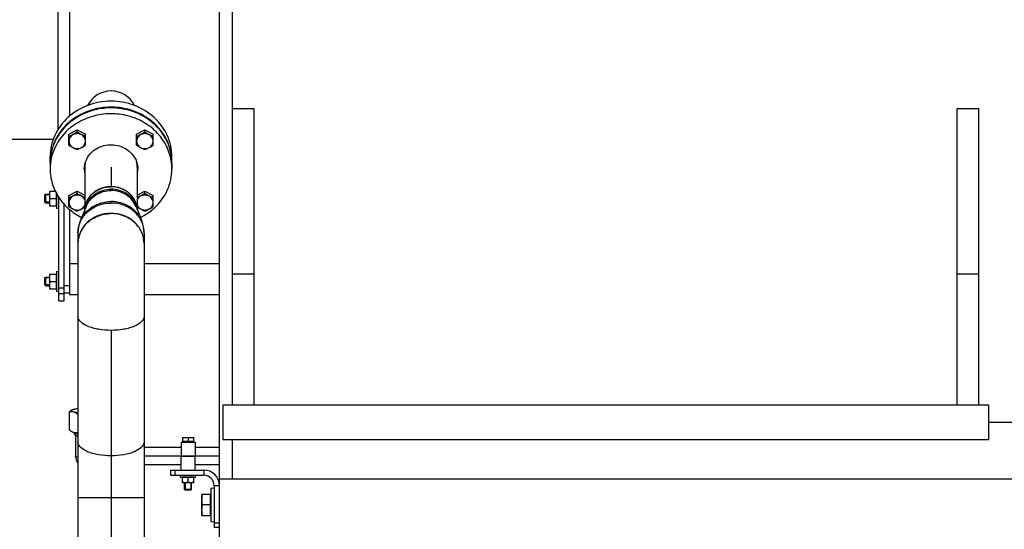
# Model space of a CAD drawing. Header units: millimetres. Extents: x 0 to 1189, y 0 to 841.
# Tile 5 of 193: x 126 to 171, y 220 to 243. Entities that reach past the tile are written whole.
import ezdxf

# ---------------------------------------------------------------- set-up
doc = ezdxf.new("R2010")
doc.units = ezdxf.units.MM
doc.header["$LTSCALE"] = 65.395
doc.linetypes.add('CENTER', pattern=[0.6, 0.375, -0.075, 0.075, -0.075])
for name, color, linetype in [('1907_153701_06_AC_PBL1320', 7, 'CONTINUOUS'), ('32007_153200_13_ABL1099', 7, 'CONTINUOUS'), ('32007_153200_13_T1_PBL1121', 7, 'CONTINUOUS'), ('32007_153200_13_T2_PBL1119', 7, 'CONTINUOUS'), ('32007_153200_15_ABL1115', 7, 'CONTINUOUS'), ('32007_153200_15_T1_PBL1302', 7, 'CONTINUOUS'), ('32007_153200_17_ABL1113', 7, 'CONTINUOUS'), ('32007_153701_06_PBL1128', 7, 'CONTINUOUS'), ('32007_153701_07_PBL1110', 7, 'CONTINUOUS'), ('6M32E_GENSET_GENERATOR_ABL1093', 7, 'CONTINUOUS'), ('6M32E_GENSET_VERROHRUNG_ABL1095', 7, 'CONTINUOUS'), ('BOGEN-S-2D-90-76_1X2_9_PBL1118', 7, 'CONTINUOUS'), ('D3870-A2-S-20_PBL1114', 7, 'CONTINUOUS'), ('D6796-10_PBL1108', 7, 'CONTINUOUS'), ('D6796-10_PBL1109', 7, 'CONTINUOUS'), ('D6796-16_PBL1134', 7, 'CONTINUOUS'), ('D6796-8_PBL1135', 7, 'CONTINUOUS'), ('D931_1-M10X130_PBL1101', 7, 'CONTINUOUS'), ('D931_1-M10X130_PBL1102', 7, 'CONTINUOUS'), ('D931_1-M12X50_PBL1111', 7, 'CONTINUOUS'), ('D931_1-M12X50_PBL1112', 7, 'CONTINUOUS'), ('D931_1-M12X50_PBL1122', 7, 'CONTINUOUS'), ('D931_1-M12X50_PBL1123', 7, 'CONTINUOUS'), ('D931_1-M8X55_PBL1131', 7, 'CONTINUOUS'), ('D933-M16X30_PBL1133', 7, 'CONTINUOUS'), ('D934-M10_PBL1103', 7, 'CONTINUOUS'), ('D934-M10_PBL1104', 7, 'CONTINUOUS'), ('D934-M8_PBL1132', 7, 'CONTINUOUS'), ('E1514-FF-DN50-PN6X2_PBL1975', 7, 'CONTINUOUS'), ('EN1092-1-01A-DN50-PN6_PBL1105', 7, 'CONTINUOUS'), ('ISO8434-1-E-S20_PBL1116', 7, 'CONTINUOUS'), ('links_14_VBL1092', 7, 'CONTINUOUS'), ('RKD1000-20_PBL1129', 7, 'CONTINUOUS'), ('RKD1000-20_PBL1130', 7, 'CONTINUOUS')]:
    doc.layers.add(name, color=color, linetype=linetype)

# ---------------------------------------------------------------- blocks, each defined once
blk = doc.blocks.new('6M32E_GENSET_GENERATOR_T1_PBL1094', base_point=(293.698, 266.655))
at = {"layer": '6M32E_GENSET_GENERATOR_T1_PBL1094', "color": 7, "linetype": 'CONTINUOUS'}
for p, q in [((135.007, 222.355), (135.007, 270.755)), ((135.607, 225.755), (135.607, 261.401)), ((127.6, 238.416), (127.6, 251.255)), ((128.127, 239.012), (128.127, 245.945)), ((135.607, 239.355), (136.607, 239.355)), ((136.607, 225.755), (136.607, 239.355)), ((168.927, 225.755), (168.927, 239.355)), ((168.927, 239.355), (169.927, 239.355)), ((169.927, 225.755), (169.927, 239.355)), ((125.327, 237.955), (127.374, 237.955)), ((127.227, 236.881), (127.227, 237.151)), ((132.827, 236.881), (132.827, 237.151)), ((128.127, 230.799), (128.127, 234.723)), ((128.505, 232.217), (128.127, 232.217)), ((135.007, 232.217), (131.549, 232.217)), ((136.607, 231.755), (135.607, 231.755)), ((169.927, 231.755), (168.927, 231.755)), ((128.505, 230.799), (128.127, 230.799)), ((135.007, 230.799), (131.549, 230.799)), ((135.167, 225.755), (135.167, 224.155)), ((135.167, 225.755), (170.367, 225.755)), ((170.367, 225.755), (170.367, 224.155)), ((170.367, 224.955), (207.567, 224.955)), ((135.167, 224.155), (170.367, 224.155)), ((135.607, 222.355), (135.607, 224.155))]:
    blk.add_line(p, q, dxfattribs=at)
for centre, radius, start, end in [((129.804, 236.735), 2.617, 132.1476, 143.1894), ((129.902, 236.624), 2.765, 121.4825, 132.1268), ((129.69, 236.821), 2.475, 144.118, 154.798), ((129.739, 236.787), 2.534, 143.2535, 144.1468), ((129.596, 236.866), 2.37, 156.012, 166.9993), ((129.633, 236.85), 2.411, 154.85, 156.0277), ((129.543, 236.88), 2.315, 167.9975, 179.9719), ((129.556, 236.877), 2.329, 167.0408, 167.9926), ((130.512, 236.88), 2.315, 0.0281, 12.0025)]:
    blk.add_arc(centre, radius, start, end, dxfattribs=at)
blk.add_ellipse((130.027, 238.955), major_axis=(1.206, 0), ratio=1, start_param=0.460012, end_param=2.681581, dxfattribs=at)
for points, knots in [([(132.827, 237.151), (132.827, 237.483), (132.676, 238.163), (132.043, 239.006), (131.113, 239.561), (130.027, 239.754), (128.942, 239.561), (128.012, 239.006), (127.379, 238.163), (127.227, 237.483), (127.227, 237.151)], [0, 0, 0, 0, 0.119275, 0.241981, 0.369382, 0.5, 0.630618, 0.758019, 0.880725, 1, 1, 1, 1]), ([(132.777, 237.361), (132.733, 237.567), (132.587, 237.973), (132.214, 238.507), (131.709, 238.942), (130.902, 239.355), (129.741, 239.51), (128.843, 239.219), (128.458, 238.983)], [0, 0, 0, 0, 0.118471, 0.239286, 0.363028, 0.489566, 0.745881, 1, 1, 1, 1])]:
    blk.add_open_spline(points, degree=3, knots=knots, dxfattribs=at)
blk = doc.blocks.new('6M32E_GENSET_GENERATOR_ABL1093', base_point=(293.698, 266.655))
at = {"layer": '6M32E_GENSET_GENERATOR_T1_PBL1094'}
blk.add_blockref('6M32E_GENSET_GENERATOR_T1_PBL1094', (293.698, 266.655), dxfattribs=at)
blk = doc.blocks.new('EN1092-1-01A-DN65_PN16-77_5_PBL1100', base_point=(130.027, 213.675))
at = {"layer": 'EN1092-1-01A-DN65_PN16-77_5_PBL1100', "color": 7, "linetype": 'CONTINUOUS'}
for p, q in [((126.327, 213.275), (126.327, 214.075)), ((126.327, 214.075), (133.727, 214.075)), ((133.727, 213.275), (133.727, 214.075)), ((126.327, 213.275), (133.727, 213.275))]:
    blk.add_line(p, q, dxfattribs=at)
blk = doc.blocks.new('EN1092-1-01A-DN50-PN6_PBL1105', base_point=(130.027, 236.869))
at = {"layer": 'EN1092-1-01A-DN50-PN6_PBL1105', "color": 7, "linetype": 'CONTINUOUS'}
for p, q in [((127.227, 236.847), (127.227, 236.577)), ((132.827, 236.847), (132.827, 236.577))]:
    blk.add_line(p, q, dxfattribs=at)
for centre, radius, start, end in [((129.526, 236.847), 2.299, 179.1661, 180), ((130.529, 236.847), 2.299, 0, 0.8339), ((129.815, 236.577), 1.017, 180.0282, 192.0831), ((129.815, 236.848), 1.018, 188.1635, 190.6154), ((129.817, 236.848), 1.02, 190.6154, 192.0887), ((130.239, 236.848), 1.019, 349.3748, 349.7073), ((130.24, 236.848), 1.017, 349.7067, 352.7365), ((130.242, 236.577), 1.015, 349.9903, 359.9834)]:
    blk.add_arc(centre, radius, start, end, dxfattribs=at)
for points, knots in [([(132.827, 236.881), (132.824, 237.128), (132.734, 237.63), (132.367, 238.307), (131.802, 238.857), (131.09, 239.234), (130.29, 239.41), (129.468, 239.37), (128.693, 239.119), (128.243, 238.818), (128.048, 238.641)], [0, 0, 0, 0, 0.117825, 0.237744, 0.360983, 0.487613, 0.616609, 0.746225, 0.874536, 1, 1, 1, 1]), ([(132.827, 236.577), (132.827, 236.825), (132.744, 237.331), (132.383, 238.016), (131.821, 238.573), (131.107, 238.958), (130.304, 239.139), (129.477, 239.102), (128.697, 238.851), (128.244, 238.549), (128.048, 238.371)], [0, 0, 0, 0, 0.117817, 0.237672, 0.360843, 0.487438, 0.616446, 0.746112, 0.874484, 1, 1, 1, 1]), ([(128.048, 238.641), (127.799, 238.416), (127.388, 237.873), (127.232, 237.207), (127.228, 236.881)], [0, 0, 0, 0, 0.507062, 1, 1, 1, 1]), ([(128.048, 238.371), (127.795, 238.142), (127.378, 237.588), (127.227, 236.908), (127.227, 236.577)], [0, 0, 0, 0, 0.507089, 1, 1, 1, 1]), ([(129.158, 237.365), (129.331, 237.522), (129.783, 237.735), (130.511, 237.672), (131.009, 237.312), (131.221, 236.908), (131.257, 236.686), (131.257, 236.577)], [0, 0, 0, 0, 0.253297, 0.511553, 0.760569, 0.881311, 1, 1, 1, 1]), ([(128.797, 236.577), (128.797, 236.722), (128.864, 237.021), (129.047, 237.264), (129.158, 237.365)], [0, 0, 0, 0, 0.492911, 1, 1, 1, 1]), ([(127.227, 236.577), (127.227, 236.351), (127.295, 235.894), (127.593, 235.263), (128.061, 234.728), (128.461, 234.461), (128.676, 234.354)], [0, 0, 0, 0, 0.24277, 0.489042, 0.741229, 1, 1, 1, 1]), ([(132.007, 234.782), (132.26, 235.011), (132.677, 235.565), (132.827, 236.245), (132.827, 236.577)], [0, 0, 0, 0, 0.507089, 1, 1, 1, 1]), ([(131.378, 234.354), (131.436, 234.383), (131.659, 234.504), (131.867, 234.655), (132.007, 234.782)], [0, 0, 0, 0, 0.252667, 1, 1, 1, 1])]:
    blk.add_open_spline(points, degree=3, knots=knots, dxfattribs=at)
blk = doc.blocks.new('D2616-2-K-76_1-2_9-60_3-2_9_PBL1117', base_point=(130.027, 234.458))
at = {"layer": 'D2616-2-K-76_1-2_9-60_3-2_9_PBL1117', "color": 7, "linetype": 'CONTINUOUS'}
for p, q in [((128.879, 234.857), (128.61, 234.181)), ((131.176, 234.857), (131.445, 234.181)), ((128.505, 233.638), (128.505, 233.162)), ((131.549, 233.638), (131.549, 233.162))]:
    blk.add_line(p, q, dxfattribs=at)
for centre, radius, start, end in [((130.027, 232.853), 1.677, 88.1275, 91.8725), ((129.783, 233.146), 1.278, 159.4612, 169.2445), ((129.807, 233.137), 1.303, 154.6339, 159.4641), ((129.851, 233.114), 1.353, 142.0968, 154.5653), ((129.878, 233.094), 1.387, 141.7844, 142.1349), ((130.177, 233.094), 1.387, 37.8651, 38.2156), ((130.204, 233.114), 1.353, 25.4347, 37.9032), ((130.248, 233.137), 1.303, 20.5359, 25.3661), ((130.272, 233.146), 1.278, 10.7555, 20.5388), ((129.762, 233.151), 1.257, 169.2753, 179.3378), ((130.293, 233.151), 1.257, 0.6622, 10.7247)]:
    blk.add_arc(centre, radius, start, end, dxfattribs=at)
for points, knots in [([(128.823, 234.722), (128.83, 234.861), (128.905, 235.143), (129.18, 235.488), (129.573, 235.714), (129.876, 235.766), (130.027, 235.766)], [0, 0, 0, 0, 0.238616, 0.484318, 0.739109, 1, 1, 1, 1]), ([(131.232, 234.722), (131.225, 234.861), (131.15, 235.143), (130.875, 235.488), (130.482, 235.714), (130.179, 235.766), (130.027, 235.766)], [0, 0, 0, 0, 0.238616, 0.484318, 0.739109, 1, 1, 1, 1]), ([(128.789, 233.952), (128.925, 234.126), (129.292, 234.415), (129.744, 234.522), (129.973, 234.53)], [0, 0, 0, 0, 0.491371, 1, 1, 1, 1]), ([(131.266, 233.952), (131.13, 234.126), (130.763, 234.415), (130.311, 234.522), (130.082, 234.53)], [0, 0, 0, 0, 0.491371, 1, 1, 1, 1])]:
    blk.add_open_spline(points, degree=3, knots=knots, dxfattribs=at)
at = {"layer": 'D2616-2-K-76_1-2_9-60_3-2_9_PBL1117', "color": 9, "linetype": 'CONTINUOUS'}
for points, knots in [([(128.868, 234.86), (128.903, 234.974), (129.019, 235.195), (129.385, 235.539), (129.774, 235.654), (130.027, 235.654)], [0, 0, 0, 0, 0.241105, 0.48957, 1, 1, 1, 1]), ([(128.879, 234.857), (128.965, 235.072), (129.299, 235.458), (129.784, 235.588), (130.027, 235.588)], [0, 0, 0, 0, 0.487094, 1, 1, 1, 1]), ([(131.187, 234.86), (131.151, 234.974), (131.036, 235.195), (130.67, 235.539), (130.281, 235.654), (130.027, 235.654)], [0, 0, 0, 0, 0.241105, 0.48957, 1, 1, 1, 1]), ([(131.176, 234.857), (131.09, 235.072), (130.756, 235.458), (130.271, 235.588), (130.027, 235.588)], [0, 0, 0, 0, 0.487094, 1, 1, 1, 1]), ([(128.505, 233.638), (128.505, 233.818), (128.588, 234.188), (128.932, 234.646), (129.437, 234.948), (129.83, 235.017), (130.027, 235.017)], [0, 0, 0, 0, 0.23855, 0.483962, 0.738764, 1, 1, 1, 1]), ([(128.61, 234.181), (128.662, 234.313), (128.816, 234.565), (129.266, 234.955), (129.727, 235.083), (130.027, 235.083)], [0, 0, 0, 0, 0.241497, 0.490158, 1, 1, 1, 1]), ([(131.445, 234.181), (131.392, 234.313), (131.239, 234.565), (130.789, 234.955), (130.328, 235.083), (130.027, 235.083)], [0, 0, 0, 0, 0.241497, 0.490158, 1, 1, 1, 1]), ([(131.549, 233.638), (131.549, 233.818), (131.467, 234.188), (131.123, 234.646), (130.618, 234.948), (130.225, 235.017), (130.027, 235.017)], [0, 0, 0, 0, 0.23855, 0.483962, 0.738764, 1, 1, 1, 1])]:
    blk.add_open_spline(points, degree=3, knots=knots, dxfattribs=at)
at = {"layer": 'D2616-2-K-76_1-2_9-60_3-2_9_PBL1117', "color": 7, "linetype": 'CONTINUOUS'}
for points in [[(128.61, 234.181), (128.542, 234.01), (128.505, 233.822), (128.505, 233.638)], [(131.549, 233.638), (131.549, 233.822), (131.513, 234.01), (131.445, 234.181)]]:
    blk.add_open_spline(points, degree=3, dxfattribs=at)
blk = doc.blocks.new('BOGEN-S-2D-90-76_1X2_9_PBL1118', base_point=(130.027, 231.856))
at = {"layer": 'BOGEN-S-2D-90-76_1X2_9_PBL1118', "color": 7, "linetype": 'CONTINUOUS'}
for p, q in [((128.505, 233.151), (128.505, 229.813)), ((131.549, 233.151), (131.549, 229.813))]:
    blk.add_line(p, q, dxfattribs=at)
for points, knots in [([(131.549, 233.162), (131.549, 233.342), (131.467, 233.712), (131.123, 234.17), (130.618, 234.472), (130.027, 234.576), (129.437, 234.472), (128.932, 234.17), (128.588, 233.712), (128.505, 233.342), (128.505, 233.162)], [0, 0, 0, 0, 0.119275, 0.241981, 0.369382, 0.5, 0.630618, 0.758019, 0.880725, 1, 1, 1, 1]), ([(131.549, 229.813), (131.549, 229.601), (131.218, 229.388), (130.868, 229.273), (130.507, 229.191), (130.027, 229.155), (129.548, 229.191), (129.187, 229.273), (128.836, 229.388), (128.505, 229.601), (128.505, 229.813)], [0, 0, 0, 0, 0.183508, 0.253849, 0.33158, 0.5, 0.66842, 0.746151, 0.816492, 1, 1, 1, 1])]:
    blk.add_open_spline(points, degree=3, knots=knots, dxfattribs=at)
blk = doc.blocks.new('32007_153200_13_T2_PBL1119', base_point=(130.027, 221.944))
at = {"layer": '32007_153200_13_T2_PBL1119', "color": 7, "linetype": 'CONTINUOUS'}
for p, q in [((128.505, 229.813), (128.505, 214.075)), ((131.549, 229.813), (131.549, 214.075))]:
    blk.add_line(p, q, dxfattribs=at)
at = {"layer": '32007_153200_13_T2_PBL1119', "color": 2, "linetype": 'CENTER'}
blk.add_line((130.027, 229.176), (130.027, 214.075), dxfattribs=at)
at = {"layer": '32007_153200_13_T2_PBL1119', "color": 9, "linetype": 'CONTINUOUS'}
blk.add_line((131.549, 221.483), (128.505, 221.483), dxfattribs=at)
at = {"layer": '32007_153200_13_T2_PBL1119', "color": 7, "linetype": 'CONTINUOUS'}
blk.add_open_spline([(131.549, 229.813), (131.549, 229.601), (131.218, 229.388), (130.868, 229.273), (130.507, 229.191), (130.027, 229.155), (129.548, 229.191), (129.187, 229.273), (128.836, 229.388), (128.505, 229.601), (128.505, 229.813)], degree=3, knots=[0, 0, 0, 0, 0.183508, 0.253849, 0.33158, 0.5, 0.66842, 0.746151, 0.816492, 1, 1, 1, 1], dxfattribs=at)
at = {"layer": '32007_153200_13_T2_PBL1119', "color": 9, "linetype": 'CONTINUOUS'}
blk.add_open_spline([(131.549, 224.052), (131.549, 223.84), (131.218, 223.627), (130.868, 223.512), (130.507, 223.431), (130.027, 223.394), (129.548, 223.431), (129.187, 223.512), (128.836, 223.627), (128.505, 223.84), (128.505, 224.052)], degree=3, knots=[0, 0, 0, 0, 0.183508, 0.253849, 0.33158, 0.5, 0.66842, 0.746151, 0.816492, 1, 1, 1, 1], dxfattribs=at)
blk = doc.blocks.new('32007_153200_13_T1_PBL1121', base_point=(130.027, 235.802))
at = {"layer": '32007_153200_13_T1_PBL1121', "color": 7, "linetype": 'CONTINUOUS'}
for p, q in [((128.821, 236.661), (128.821, 234.712)), ((131.233, 236.661), (131.233, 234.712))]:
    blk.add_line(p, q, dxfattribs=at)
at = {"layer": '32007_153200_13_T1_PBL1121', "color": 2, "linetype": 'CENTER'}
blk.add_line((130.027, 236.661), (130.027, 235.766), dxfattribs=at)
at = {"layer": '32007_153200_13_T1_PBL1121', "color": 7, "linetype": 'CONTINUOUS'}
for centre, radius, start, end in [((129.823, 236.66), 1.002, 164.2685, 179.9367), ((130.234, 236.66), 0.999, 0.0432, 13.8614), ((129.936, 234.605), 1.134, 132.1627, 140.4098), ((129.968, 234.569), 1.182, 124.1326, 132.1539), ((129.994, 234.53), 1.229, 116.3106, 124.1266), ((130.013, 234.493), 1.271, 108.6623, 116.3067), ((130.023, 234.462), 1.303, 101.144, 108.6599), ((130.027, 234.441), 1.324, 93.706, 101.1425), ((130.027, 234.434), 1.331, 86.2951, 93.7049), ((130.028, 234.441), 1.324, 78.8575, 86.294), ((130.032, 234.462), 1.303, 71.3401, 78.856), ((130.042, 234.493), 1.271, 63.6933, 71.3377), ((130.061, 234.53), 1.229, 55.8734, 63.6894), ((130.087, 234.569), 1.182, 47.8461, 55.8674), ((130.119, 234.605), 1.134, 39.5902, 47.8373), ((129.839, 234.667), 1.018, 157.6188, 166.4771), ((129.867, 234.655), 1.049, 148.9133, 157.6005), ((129.901, 234.634), 1.088, 140.4217, 148.8974), ((130.154, 234.634), 1.088, 31.1026, 39.5783), ((130.188, 234.655), 1.049, 22.3995, 31.0867), ((130.216, 234.667), 1.018, 13.5229, 22.3812), ((129.821, 234.672), 0.999, 166.5022, 176.1453), ((130.234, 234.672), 0.999, 3.8547, 13.4978)]:
    blk.add_arc(centre, radius, start, end, dxfattribs=at)
blk = doc.blocks.new('32007_153200_13_ABL1099', base_point=(130.027, 226.33))
at = {"layer": '32007_153200_13_T1_PBL1121'}
blk.add_blockref('32007_153200_13_T1_PBL1121', (130.027, 235.802), dxfattribs=at)
at = {"layer": '32007_153200_13_T2_PBL1119'}
blk.add_blockref('32007_153200_13_T2_PBL1119', (130.027, 221.944), dxfattribs=at)
at = {"layer": 'BOGEN-S-2D-90-76_1X2_9_PBL1118'}
blk.add_blockref('BOGEN-S-2D-90-76_1X2_9_PBL1118', (130.027, 231.856), dxfattribs=at)
at = {"layer": 'D2616-2-K-76_1-2_9-60_3-2_9_PBL1117'}
blk.add_blockref('D2616-2-K-76_1-2_9-60_3-2_9_PBL1117', (130.027, 234.458), dxfattribs=at)
at = {"layer": 'EN1092-1-01A-DN50-PN6_PBL1105'}
blk.add_blockref('EN1092-1-01A-DN50-PN6_PBL1105', (130.027, 236.869), dxfattribs=at)
at = {"layer": 'EN1092-1-01A-DN65_PN16-77_5_PBL1100'}
blk.add_blockref('EN1092-1-01A-DN65_PN16-77_5_PBL1100', (130.027, 213.675), dxfattribs=at)
blk = doc.blocks.new('D931_1-M10X130_PBL1101', base_point=(127.097, 231.417))
at = {"layer": 'D931_1-M10X130_PBL1101', "color": 7, "linetype": 'CONTINUOUS'}
for p, q in [((126.987, 231.58), (127.024, 231.617)), ((126.987, 231.254), (126.987, 231.58)), ((127.024, 231.217), (127.024, 231.617)), ((127.024, 231.617), (127.207, 231.617)), ((126.987, 231.254), (127.024, 231.217)), ((127.024, 231.217), (127.207, 231.217))]:
    blk.add_line(p, q, dxfattribs=at)
at = {"layer": 'D931_1-M10X130_PBL1101', "color": 2, "linetype": 'CONTINUOUS'}
for p, q in [((127.207, 231.58), (126.987, 231.58)), ((127.207, 231.254), (126.987, 231.254))]:
    blk.add_line(p, q, dxfattribs=at)
blk = doc.blocks.new('D931_1-M10X130_PBL1102', base_point=(127.097, 235.224))
at = {"layer": 'D931_1-M10X130_PBL1102', "color": 7, "linetype": 'CONTINUOUS'}
for p, q in [((126.987, 235.387), (127.024, 235.424)), ((126.987, 235.06), (126.987, 235.387)), ((127.024, 235.024), (127.024, 235.424)), ((127.024, 235.424), (127.207, 235.424)), ((126.987, 235.06), (127.024, 235.024)), ((127.024, 235.024), (127.207, 235.024))]:
    blk.add_line(p, q, dxfattribs=at)
at = {"layer": 'D931_1-M10X130_PBL1102', "color": 2, "linetype": 'CONTINUOUS'}
for p, q in [((127.207, 235.387), (126.987, 235.387)), ((127.207, 235.06), (126.987, 235.06))]:
    blk.add_line(p, q, dxfattribs=at)
blk = doc.blocks.new('D934-M10_PBL1103', base_point=(127.367, 231.417))
at = {"layer": 'D934-M10_PBL1103', "color": 7, "linetype": 'CONTINUOUS'}
for p, q in [((127.207, 231.077), (127.207, 231.757)), ((127.208, 231.757), (127.527, 231.757)), ((127.222, 231.417), (127.513, 231.417)), ((127.208, 231.077), (127.527, 231.077))]:
    blk.add_line(p, q, dxfattribs=at)
for points in [[(127.208, 231.587), (127.208, 231.644), (127.213, 231.701), (127.222, 231.757)], [(127.527, 231.587), (127.527, 231.644), (127.522, 231.701), (127.513, 231.757)], [(127.222, 231.417), (127.213, 231.473), (127.208, 231.53), (127.208, 231.587)], [(127.208, 231.247), (127.208, 231.304), (127.213, 231.361), (127.222, 231.417)], [(127.513, 231.417), (127.522, 231.473), (127.527, 231.53), (127.527, 231.587)], [(127.527, 231.247), (127.527, 231.304), (127.522, 231.361), (127.513, 231.417)], [(127.222, 231.077), (127.213, 231.133), (127.208, 231.19), (127.208, 231.247)], [(127.513, 231.077), (127.522, 231.133), (127.527, 231.19), (127.527, 231.247)]]:
    blk.add_open_spline(points, degree=3, dxfattribs=at)
blk = doc.blocks.new('D934-M10_PBL1104', base_point=(127.367, 235.224))
at = {"layer": 'D934-M10_PBL1104', "color": 7, "linetype": 'CONTINUOUS'}
for p, q in [((127.207, 234.884), (127.207, 235.563)), ((127.208, 235.564), (127.465, 235.564)), ((127.222, 235.224), (127.513, 235.224)), ((127.208, 234.884), (127.527, 234.884))]:
    blk.add_line(p, q, dxfattribs=at)
blk.add_arc((126.542, 235.392), 0.985, 0.0759, 4.1011, dxfattribs=at)
for points in [[(127.208, 235.394), (127.208, 235.45), (127.213, 235.507), (127.222, 235.564)], [(127.222, 235.224), (127.213, 235.28), (127.208, 235.337), (127.208, 235.394)], [(127.513, 235.224), (127.522, 235.28), (127.527, 235.337), (127.527, 235.394)], [(127.208, 235.054), (127.208, 235.11), (127.213, 235.167), (127.222, 235.224)], [(127.222, 234.884), (127.213, 234.94), (127.208, 234.997), (127.208, 235.054)], [(127.527, 235.054), (127.527, 235.11), (127.522, 235.167), (127.513, 235.224)], [(127.513, 234.884), (127.522, 234.94), (127.527, 234.997), (127.527, 235.054)]]:
    blk.add_open_spline(points, degree=3, dxfattribs=at)
blk = doc.blocks.new('D6796-10_PBL1108', base_point=(127.577, 235.111))
at = {"layer": 'D6796-10_PBL1108', "color": 7, "linetype": 'CONTINUOUS'}
for p, q in [((127.527, 235.458), (127.527, 234.775)), ((127.527, 234.775), (127.627, 234.764))]:
    blk.add_line(p, q, dxfattribs=at)
blk = doc.blocks.new('D6796-10_PBL1109', base_point=(127.577, 231.417))
at = {"layer": 'D6796-10_PBL1109', "color": 7, "linetype": 'CONTINUOUS'}
for p, q in [((127.527, 231.866), (127.627, 231.877)), ((127.527, 231.866), (127.527, 230.968)), ((127.527, 230.968), (127.627, 230.957))]:
    blk.add_line(p, q, dxfattribs=at)
blk = doc.blocks.new('32007_153701_07_PBL1110', base_point=(127.747, 232.906))
at = {"layer": '32007_153701_07_PBL1110', "color": 7, "linetype": 'CONTINUOUS'}
for p, q in [((127.627, 230.523), (127.627, 235.289)), ((127.867, 230.523), (127.867, 234.981)), ((127.627, 231.127), (127.867, 231.127)), ((127.627, 230.861), (127.867, 230.861)), ((127.627, 230.523), (127.867, 230.523))]:
    blk.add_line(p, q, dxfattribs=at)
blk = doc.blocks.new('D931_1-M12X50_PBL1111', base_point=(128.457, 235.102))
at = {"layer": 'D931_1-M12X50_PBL1111', "color": 7, "linetype": 'CONTINUOUS'}
for p, q in [((128.092, 235.355), (128.472, 235.554)), ((128.472, 235.444), (128.472, 235.554)), ((128.472, 235.554), (128.821, 235.371)), ((128.092, 234.848), (128.092, 235.355))]:
    blk.add_line(p, q, dxfattribs=at)
for points, knots in [([(128.472, 235.444), (128.44, 235.426), (128.317, 235.354), (128.189, 235.29), (128.092, 235.245)], [0, 0, 0, 0, 0.254823, 1, 1, 1, 1]), ([(128.472, 235.384), (128.398, 235.384), (128.251, 235.346), (128.148, 235.232), (128.12, 235.168)], [0, 0, 0, 0, 0.512379, 1, 1, 1, 1]), ([(128.821, 235.259), (128.792, 235.273), (128.673, 235.33), (128.558, 235.394), (128.472, 235.444)], [0, 0, 0, 0, 0.244843, 1, 1, 1, 1]), ([(128.823, 235.171), (128.794, 235.235), (128.69, 235.346), (128.545, 235.384), (128.472, 235.384)], [0, 0, 0, 0, 0.487783, 1, 1, 1, 1]), ([(128.12, 235.168), (128.097, 235.117), (128.079, 235.001), (128.147, 234.836), (128.29, 234.722), (128.411, 234.696), (128.472, 234.696)], [0, 0, 0, 0, 0.24025, 0.483066, 0.736836, 1, 1, 1, 1]), ([(128.092, 234.848), (128.123, 234.829), (128.247, 234.758), (128.375, 234.693), (128.472, 234.649)], [0, 0, 0, 0, 0.254823, 1, 1, 1, 1]), ([(128.472, 234.696), (128.545, 234.696), (128.69, 234.734), (128.794, 234.845), (128.823, 234.908)], [0, 0, 0, 0, 0.512217, 1, 1, 1, 1]), ([(128.472, 234.649), (128.501, 234.662), (128.62, 234.718), (128.736, 234.78), (128.821, 234.83)], [0, 0, 0, 0, 0.244529, 1, 1, 1, 1])]:
    blk.add_open_spline(points, degree=3, knots=knots, dxfattribs=at)
blk = doc.blocks.new('D931_1-M12X50_PBL1112', base_point=(128.472, 237.921))
at = {"layer": 'D931_1-M12X50_PBL1112', "color": 7, "linetype": 'CONTINUOUS'}
for p, q in [((128.092, 238.175), (128.472, 238.374)), ((128.092, 237.668), (128.092, 238.175)), ((128.472, 238.264), (128.472, 238.374)), ((128.472, 238.374), (128.852, 238.175)), ((128.852, 237.668), (128.852, 238.175))]:
    blk.add_line(p, q, dxfattribs=at)
for points, knots in [([(128.472, 238.264), (128.44, 238.246), (128.317, 238.174), (128.189, 238.11), (128.092, 238.065)], [0, 0, 0, 0, 0.254823, 1, 1, 1, 1]), ([(128.472, 238.204), (128.398, 238.204), (128.251, 238.165), (128.148, 238.052), (128.12, 237.988)], [0, 0, 0, 0, 0.512379, 1, 1, 1, 1]), ([(128.852, 238.065), (128.82, 238.08), (128.691, 238.141), (128.565, 238.209), (128.472, 238.264)], [0, 0, 0, 0, 0.244256, 1, 1, 1, 1]), ([(128.824, 237.988), (128.796, 238.052), (128.692, 238.165), (128.545, 238.204), (128.472, 238.204)], [0, 0, 0, 0, 0.487621, 1, 1, 1, 1]), ([(128.12, 237.988), (128.097, 237.937), (128.079, 237.82), (128.147, 237.656), (128.29, 237.542), (128.411, 237.516), (128.472, 237.516)], [0, 0, 0, 0, 0.24025, 0.483066, 0.736836, 1, 1, 1, 1]), ([(128.092, 237.668), (128.123, 237.649), (128.247, 237.578), (128.375, 237.513), (128.472, 237.469)], [0, 0, 0, 0, 0.254823, 1, 1, 1, 1]), ([(128.472, 237.516), (128.533, 237.516), (128.654, 237.542), (128.797, 237.656), (128.865, 237.82), (128.847, 237.937), (128.824, 237.988)], [0, 0, 0, 0, 0.263164, 0.516934, 0.75975, 1, 1, 1, 1]), ([(128.472, 237.469), (128.504, 237.483), (128.633, 237.544), (128.759, 237.613), (128.852, 237.668)], [0, 0, 0, 0, 0.244256, 1, 1, 1, 1])]:
    blk.add_open_spline(points, degree=3, knots=knots, dxfattribs=at)
blk = doc.blocks.new('D3870-A2-S-20_PBL1114', base_point=(128.301, 225.011))
at = {"layer": 'D3870-A2-S-20_PBL1114', "color": 7, "linetype": 'CONTINUOUS'}
for p, q in [((128.096, 225.42), (128.096, 224.606)), ((128.242, 225.521), (128.226, 225.513)), ((128.242, 225.521), (128.304, 225.546)), ((128.304, 224.475), (128.237, 224.503))]:
    blk.add_line(p, q, dxfattribs=at)
for points, knots in [([(128.096, 225.42), (128.107, 225.429), (128.147, 225.463), (128.191, 225.494), (128.226, 225.513)], [0, 0, 0, 0, 0.261282, 1, 1, 1, 1]), ([(128.304, 225.421), (128.287, 225.426), (128.218, 225.441), (128.146, 225.433), (128.096, 225.42)], [0, 0, 0, 0, 0.257362, 1, 1, 1, 1]), ([(128.304, 225.421), (128.285, 225.426), (128.254, 225.438), (128.216, 225.457), (128.202, 225.49), (128.218, 225.505), (128.226, 225.511)], [0, 0, 0, 0, 0.391799, 0.650037, 0.810175, 1, 1, 1, 1]), ([(128.304, 225.546), (128.317, 225.55), (128.382, 225.567), (128.449, 225.577), (128.502, 225.584)], [0, 0, 0, 0, 0.208362, 1, 1, 1, 1]), ([(128.506, 225.3), (128.489, 225.314), (128.429, 225.363), (128.359, 225.404), (128.304, 225.421)], [0, 0, 0, 0, 0.269447, 1, 1, 1, 1]), ([(128.502, 225.382), (128.483, 225.385), (128.416, 225.394), (128.35, 225.407), (128.304, 225.421)], [0, 0, 0, 0, 0.289522, 1, 1, 1, 1]), ([(128.217, 224.514), (128.206, 224.52), (128.164, 224.548), (128.125, 224.58), (128.096, 224.606)], [0, 0, 0, 0, 0.238635, 1, 1, 1, 1]), ([(128.304, 224.475), (128.297, 224.478), (128.266, 224.488), (128.238, 224.502), (128.217, 224.514)], [0, 0, 0, 0, 0.241346, 1, 1, 1, 1]), ([(128.506, 224.479), (128.473, 224.47), (128.406, 224.457), (128.337, 224.465), (128.304, 224.475)], [0, 0, 0, 0, 0.495639, 1, 1, 1, 1]), ([(128.502, 224.437), (128.483, 224.439), (128.416, 224.449), (128.35, 224.462), (128.304, 224.475)], [0, 0, 0, 0, 0.289522, 1, 1, 1, 1])]:
    blk.add_open_spline(points, degree=3, knots=knots, dxfattribs=at)
blk.add_open_spline([(128.226, 225.511), (128.231, 225.515), (128.236, 225.518), (128.242, 225.521)], degree=3, dxfattribs=at)
blk = doc.blocks.new('32007_153200_17_ABL1113', base_point=(128.301, 225.011))
at = {"layer": 'D3870-A2-S-20_PBL1114'}
blk.add_blockref('D3870-A2-S-20_PBL1114', (128.301, 225.011), dxfattribs=at)
blk = doc.blocks.new('ISO8434-1-E-S20_PBL1116', base_point=(128.416, 223.767))
at = {"layer": 'ISO8434-1-E-S20_PBL1116', "color": 7, "linetype": 'CONTINUOUS'}
for p, q in [((128.327, 224.47), (128.327, 224.414)), ((128.327, 224.414), (128.356, 224.383)), ((128.413, 224.352), (128.356, 224.383)), ((128.387, 224.366), (128.387, 223.395))]:
    blk.add_line(p, q, dxfattribs=at)
at = {"layer": 'ISO8434-1-E-S20_PBL1116', "color": 2, "linetype": 'CONTINUOUS'}
blk.add_line((128.377, 224.459), (128.377, 224.386), dxfattribs=at)
at = {"layer": 'ISO8434-1-E-S20_PBL1116', "color": 7, "linetype": 'CONTINUOUS'}
blk.add_lwpolyline([(128.387, 223.395), (128.42, 223.21), (128.505, 223.065)], dxfattribs=at)
at = {"layer": 'ISO8434-1-E-S20_PBL1116', "color": 9, "linetype": 'CONTINUOUS'}
blk.add_arc((128.404, 223.395), 0.0162, 180.011, 180.9365, dxfattribs=at)
at = {"layer": 'ISO8434-1-E-S20_PBL1116', "color": 7, "linetype": 'CONTINUOUS'}
for points, knots in [([(128.356, 224.383), (128.364, 224.378), (128.412, 224.358), (128.463, 224.348), (128.505, 224.34)], [0, 0, 0, 0, 0.183621, 1, 1, 1, 1]), ([(128.413, 224.352), (128.419, 224.349), (128.447, 224.336), (128.478, 224.328), (128.502, 224.322)], [0, 0, 0, 0, 0.195095, 1, 1, 1, 1])]:
    blk.add_open_spline(points, degree=3, knots=knots, dxfattribs=at)
at = {"layer": 'ISO8434-1-E-S20_PBL1116', "color": 2, "linetype": 'CONTINUOUS'}
blk.add_open_spline([(128.505, 224.325), (128.503, 224.325), (128.497, 224.326), (128.491, 224.328), (128.485, 224.329), (128.48, 224.33), (128.474, 224.332), (128.467, 224.334), (128.46, 224.336), (128.454, 224.337), (128.45, 224.339), (128.448, 224.339), (128.446, 224.34), (128.444, 224.34), (128.442, 224.341), (128.439, 224.342), (128.435, 224.343), (128.431, 224.345), (128.427, 224.346), (128.424, 224.348), (128.42, 224.349), (128.418, 224.35), (128.416, 224.351), (128.415, 224.351), (128.412, 224.353), (128.408, 224.355), (128.405, 224.356), (128.404, 224.357)], degree=3, knots=[0, 0, 0, 0, 0.0625, 0.125, 0.15625, 0.1875, 0.25, 0.3125, 0.375, 0.4375, 0.46875, 0.484375, 0.5, 0.515625, 0.53125, 0.5625, 0.625, 0.65625, 0.6875, 0.75, 0.78125, 0.8125, 0.828125, 0.84375, 0.875, 0.9375, 1, 1, 1, 1], dxfattribs=at)
at = {"layer": 'ISO8434-1-E-S20_PBL1116', "color": 9, "linetype": 'CONTINUOUS'}
blk.add_open_spline([(128.5, 223.338), (128.472, 223.344), (128.434, 223.353), (128.388, 223.381), (128.387, 223.395)], degree=3, knots=[0, 0, 0, 0, 0.676449, 1, 1, 1, 1], dxfattribs=at)
blk = doc.blocks.new('32007_153200_15_T1_PBL1302', base_point=(183.317, 223.395))
at = {"layer": '32007_153200_15_T1_PBL1302', "color": 7, "linetype": 'CONTINUOUS'}
for p, q in [((133.247, 223.795), (131.549, 223.795)), ((135.007, 223.795), (133.887, 223.795)), ((133.247, 222.995), (131.549, 222.995)), ((135.007, 222.995), (133.887, 222.995))]:
    blk.add_line(p, q, dxfattribs=at)
at = {"layer": '32007_153200_15_T1_PBL1302', "color": 2, "linetype": 'CENTER'}
blk.add_line((135.007, 223.395), (131.549, 223.395), dxfattribs=at)
blk = doc.blocks.new('32007_153200_15_ABL1115', base_point=(183.837, 223.664))
at = {"layer": '32007_153200_15_T1_PBL1302'}
blk.add_blockref('32007_153200_15_T1_PBL1302', (183.317, 223.395), dxfattribs=at)
at = {"layer": 'ISO8434-1-E-S20_PBL1116'}
blk.add_blockref('ISO8434-1-E-S20_PBL1116', (128.416, 223.767), dxfattribs=at)
blk = doc.blocks.new('D931_1-M12X50_PBL1122', base_point=(131.583, 237.921))
at = {"layer": 'D931_1-M12X50_PBL1122', "color": 7, "linetype": 'CONTINUOUS'}
for p, q in [((131.203, 238.175), (131.583, 238.374)), ((131.203, 237.668), (131.203, 238.175)), ((131.583, 238.264), (131.583, 238.374)), ((131.583, 238.374), (131.963, 238.175)), ((131.963, 237.668), (131.963, 238.175))]:
    blk.add_line(p, q, dxfattribs=at)
for points, knots in [([(131.583, 238.264), (131.552, 238.246), (131.428, 238.174), (131.3, 238.11), (131.203, 238.065)], [0, 0, 0, 0, 0.254823, 1, 1, 1, 1]), ([(131.583, 238.204), (131.51, 238.204), (131.363, 238.165), (131.259, 238.052), (131.231, 237.988)], [0, 0, 0, 0, 0.512379, 1, 1, 1, 1]), ([(131.963, 238.065), (131.931, 238.08), (131.802, 238.141), (131.676, 238.209), (131.583, 238.264)], [0, 0, 0, 0, 0.244256, 1, 1, 1, 1]), ([(131.935, 237.988), (131.907, 238.052), (131.803, 238.165), (131.657, 238.204), (131.583, 238.204)], [0, 0, 0, 0, 0.487621, 1, 1, 1, 1]), ([(131.231, 237.988), (131.208, 237.937), (131.19, 237.82), (131.258, 237.656), (131.401, 237.542), (131.522, 237.516), (131.583, 237.516)], [0, 0, 0, 0, 0.24025, 0.483066, 0.736836, 1, 1, 1, 1]), ([(131.203, 237.668), (131.234, 237.649), (131.358, 237.578), (131.486, 237.513), (131.583, 237.469)], [0, 0, 0, 0, 0.254823, 1, 1, 1, 1]), ([(131.583, 237.516), (131.644, 237.516), (131.765, 237.542), (131.908, 237.656), (131.976, 237.82), (131.958, 237.937), (131.935, 237.988)], [0, 0, 0, 0, 0.263164, 0.516934, 0.75975, 1, 1, 1, 1]), ([(131.583, 237.469), (131.615, 237.483), (131.744, 237.544), (131.87, 237.613), (131.963, 237.668)], [0, 0, 0, 0, 0.244256, 1, 1, 1, 1])]:
    blk.add_open_spline(points, degree=3, knots=knots, dxfattribs=at)
blk = doc.blocks.new('D931_1-M12X50_PBL1123', base_point=(131.59, 235.102))
at = {"layer": 'D931_1-M12X50_PBL1123', "color": 7, "linetype": 'CONTINUOUS'}
for p, q in [((131.233, 235.371), (131.583, 235.554)), ((131.583, 235.444), (131.583, 235.554)), ((131.583, 235.554), (131.963, 235.355)), ((131.963, 234.848), (131.963, 235.355))]:
    blk.add_line(p, q, dxfattribs=at)
blk.add_arc((134, 239.598), 5.512, 239.6796, 239.8709, dxfattribs=at)
for points, knots in [([(131.583, 235.384), (131.51, 235.384), (131.365, 235.346), (131.261, 235.235), (131.232, 235.171)], [0, 0, 0, 0, 0.512217, 1, 1, 1, 1]), ([(131.583, 235.444), (131.554, 235.427), (131.44, 235.361), (131.323, 235.301), (131.233, 235.259)], [0, 0, 0, 0, 0.254248, 1, 1, 1, 1]), ([(131.963, 235.245), (131.931, 235.26), (131.802, 235.321), (131.676, 235.39), (131.583, 235.444)], [0, 0, 0, 0, 0.244256, 1, 1, 1, 1]), ([(131.935, 235.168), (131.907, 235.232), (131.803, 235.346), (131.657, 235.384), (131.583, 235.384)], [0, 0, 0, 0, 0.487621, 1, 1, 1, 1]), ([(131.583, 234.696), (131.644, 234.696), (131.765, 234.722), (131.908, 234.836), (131.976, 235.001), (131.958, 235.117), (131.935, 235.168)], [0, 0, 0, 0, 0.263164, 0.516934, 0.75975, 1, 1, 1, 1]), ([(131.232, 234.908), (131.261, 234.845), (131.365, 234.734), (131.51, 234.696), (131.583, 234.696)], [0, 0, 0, 0, 0.487783, 1, 1, 1, 1]), ([(131.233, 234.83), (131.262, 234.813), (131.376, 234.748), (131.494, 234.69), (131.583, 234.649)], [0, 0, 0, 0, 0.254784, 1, 1, 1, 1]), ([(131.583, 234.649), (131.615, 234.664), (131.744, 234.724), (131.87, 234.793), (131.963, 234.848)], [0, 0, 0, 0, 0.244256, 1, 1, 1, 1])]:
    blk.add_open_spline(points, degree=3, knots=knots, dxfattribs=at)
blk = doc.blocks.new('32007_153701_06_PBL1128', base_point=(133.887, 221.435))
at = {"layer": '32007_153701_06_PBL1128', "color": 7, "linetype": 'CONTINUOUS'}
for p, q in [((132.767, 222.755), (132.767, 222.515)), ((132.767, 222.755), (134.287, 222.755)), ((132.967, 222.755), (132.967, 222.515)), ((132.767, 222.515), (134.287, 222.515)), ((134.767, 222.035), (134.767, 220.115)), ((135.007, 220.315), (134.767, 220.315)), ((135.007, 220.115), (134.767, 220.115))]:
    blk.add_line(p, q, dxfattribs=at)
at = {"layer": '32007_153701_06_PBL1128', "color": 9, "linetype": 'CONTINUOUS'}
for p, q in [((134.287, 222.755), (134.287, 222.515)), ((135.007, 222.035), (134.767, 222.035))]:
    blk.add_line(p, q, dxfattribs=at)
at = {"layer": '32007_153701_06_PBL1128', "color": 7, "linetype": 'CONTINUOUS'}
for radius in [0.72, 0.48]:
    blk.add_arc((134.287, 222.035), radius, 0, 90, dxfattribs=at)
blk = doc.blocks.new('RKD1000-20_PBL1129', base_point=(133.567, 223.725))
at = {"layer": 'RKD1000-20_PBL1129', "color": 7, "linetype": 'CONTINUOUS'}
for p, q in [((133.247, 224.035), (133.247, 223.415)), ((133.247, 224.035), (133.887, 224.035)), ((133.887, 224.035), (133.887, 223.415)), ((133.247, 223.415), (133.887, 223.415))]:
    blk.add_line(p, q, dxfattribs=at)
blk = doc.blocks.new('RKD1000-20_PBL1130', base_point=(133.567, 223.065))
at = {"layer": 'RKD1000-20_PBL1130', "color": 7, "linetype": 'CONTINUOUS'}
for p, q in [((133.247, 222.755), (133.247, 223.375)), ((133.887, 223.375), (133.247, 223.375)), ((133.887, 222.755), (133.887, 223.375))]:
    blk.add_line(p, q, dxfattribs=at)
blk = doc.blocks.new('D931_1-M8X55_PBL1131', base_point=(133.567, 223.041))
at = {"layer": 'D931_1-M8X55_PBL1131', "color": 7, "linetype": 'CONTINUOUS'}
for p, q in [((133.307, 224.247), (133.307, 224.059)), ((133.307, 224.247), (133.308, 224.247)), ((133.827, 224.059), (133.307, 224.059)), ((133.308, 224.247), (133.827, 224.247)), ((133.335, 224.035), (133.335, 224.059)), ((133.567, 224.237), (133.567, 224.059)), ((133.799, 224.035), (133.799, 224.059)), ((133.827, 224.059), (133.827, 224.247)), ((133.827, 224.247), (133.827, 224.247)), ((133.407, 221.866), (133.407, 222.175)), ((133.438, 221.835), (133.407, 221.866)), ((133.727, 221.866), (133.407, 221.866)), ((133.697, 221.835), (133.438, 221.835)), ((133.697, 221.835), (133.727, 221.866)), ((133.727, 221.866), (133.727, 222.175))]:
    blk.add_line(p, q, dxfattribs=at)
at = {"layer": 'D931_1-M8X55_PBL1131', "color": 2, "linetype": 'CONTINUOUS'}
for p, q in [((133.438, 222.175), (133.438, 221.835)), ((133.697, 222.175), (133.697, 221.835))]:
    blk.add_line(p, q, dxfattribs=at)
at = {"layer": 'D931_1-M8X55_PBL1131', "color": 7, "linetype": 'CONTINUOUS'}
for points in [[(133.307, 224.237), (133.35, 224.243), (133.437, 224.251), (133.524, 224.243), (133.567, 224.237)], [(133.567, 224.237), (133.61, 224.243), (133.697, 224.251), (133.784, 224.243), (133.827, 224.237)]]:
    blk.add_open_spline(points, degree=3, dxfattribs=at)
blk = doc.blocks.new('D934-M8_PBL1132', base_point=(133.567, 222.305))
at = {"layer": 'D934-M8_PBL1132', "color": 7, "linetype": 'CONTINUOUS'}
for p, q in [((133.307, 222.175), (133.307, 222.435)), ((133.567, 222.186), (133.567, 222.425)), ((133.827, 222.175), (133.827, 222.435)), ((133.827, 222.175), (133.307, 222.175))]:
    blk.add_line(p, q, dxfattribs=at)
for points in [[(133.437, 222.435), (133.394, 222.435), (133.35, 222.431), (133.307, 222.425)], [(133.567, 222.425), (133.524, 222.431), (133.481, 222.435), (133.437, 222.435)], [(133.697, 222.435), (133.654, 222.435), (133.61, 222.431), (133.567, 222.425)], [(133.827, 222.425), (133.784, 222.431), (133.741, 222.435), (133.697, 222.435)], [(133.437, 222.175), (133.394, 222.176), (133.35, 222.18), (133.307, 222.186)], [(133.567, 222.186), (133.524, 222.18), (133.481, 222.176), (133.437, 222.175)], [(133.697, 222.175), (133.654, 222.176), (133.61, 222.18), (133.567, 222.186)], [(133.827, 222.186), (133.784, 222.18), (133.741, 222.176), (133.697, 222.175)]]:
    blk.add_open_spline(points, degree=3, dxfattribs=at)
blk = doc.blocks.new('D933-M16X30_PBL1133', base_point=(134.407, 221.155))
at = {"layer": 'D933-M16X30_PBL1133', "color": 7, "linetype": 'CONTINUOUS'}
for p, q in [((134.207, 220.676), (134.207, 221.635)), ((134.208, 221.635), (134.207, 221.635)), ((134.599, 221.635), (134.208, 221.635)), ((134.599, 220.675), (134.599, 221.635)), ((134.599, 221.605), (134.607, 221.605)), ((134.599, 221.155), (134.227, 221.155)), ((134.208, 220.675), (134.207, 220.676)), ((134.208, 220.675), (134.599, 220.675)), ((134.599, 220.705), (134.607, 220.705))]:
    blk.add_line(p, q, dxfattribs=at)
for points in [[(134.227, 221.155), (134.215, 221.235), (134.2, 221.395), (134.215, 221.556), (134.227, 221.635)], [(134.227, 220.675), (134.215, 220.755), (134.2, 220.915), (134.215, 221.076), (134.227, 221.155)]]:
    blk.add_open_spline(points, degree=3, knots=[0, 0, 0, 0, 0.5, 1, 1, 1, 1], dxfattribs=at)
blk = doc.blocks.new('D6796-16_PBL1134', base_point=(134.687, 221.155))
at = {"layer": 'D6796-16_PBL1134', "color": 7, "linetype": 'CONTINUOUS'}
for p, q in [((134.607, 221.917), (134.767, 221.935)), ((134.607, 221.917), (134.607, 220.394)), ((134.607, 220.394), (134.767, 220.375))]:
    blk.add_line(p, q, dxfattribs=at)
blk = doc.blocks.new('D6796-8_PBL1135', base_point=(133.567, 222.475))
at = {"layer": 'D6796-8_PBL1135', "color": 7, "linetype": 'CONTINUOUS'}
for p, q in [((133.217, 222.435), (133.207, 222.515)), ((133.217, 222.435), (133.917, 222.435)), ((133.917, 222.435), (133.927, 222.515))]:
    blk.add_line(p, q, dxfattribs=at)
blk = doc.blocks.new('1907_153701_06_AC_PBL1320', base_point=(127.997, 231.054))
at = {"layer": '1907_153701_06_AC_PBL1320', "color": 7, "linetype": 'CONTINUOUS'}
for p, q in [((127.867, 231.224), (128.127, 231.224)), ((127.867, 230.885), (128.127, 230.885))]:
    blk.add_line(p, q, dxfattribs=at)
blk = doc.blocks.new('E1514-FF-DN50-PN6X2_PBL1975', base_point=(130.027, 238.049))
at = {"layer": 'E1514-FF-DN50-PN6X2_PBL1975', "color": 7, "linetype": 'CONTINUOUS'}
for centre, radius, start, end in [((129.526, 236.847), 2.299, 179.1661, 180), ((129.816, 236.848), 1.008, 186.3328, 189.6482), ((129.817, 236.882), 1.009, 187.6309, 190.8298), ((130.24, 236.881), 1.008, 350.3843, 353.9625), ((130.241, 236.848), 1.007, 351.2493, 354.6121), ((130.529, 236.847), 2.299, 0, 0.8339)]:
    blk.add_arc(centre, radius, start, end, dxfattribs=at)
for points, knots in [([(132.827, 236.881), (132.827, 237.13), (132.744, 237.635), (132.383, 238.32), (131.821, 238.878), (131.107, 239.262), (130.304, 239.443), (129.477, 239.406), (128.697, 239.156), (128.244, 238.853), (128.048, 238.675)], [0, 0, 0, 0, 0.117817, 0.237672, 0.360843, 0.487438, 0.616446, 0.746112, 0.874484, 1, 1, 1, 1]), ([(132.827, 236.881), (132.824, 237.128), (132.734, 237.63), (132.367, 238.307), (131.802, 238.857), (131.09, 239.234), (130.29, 239.41), (129.468, 239.37), (128.693, 239.119), (128.243, 238.818), (128.048, 238.641)], [0, 0, 0, 0, 0.117825, 0.237744, 0.360983, 0.487613, 0.616609, 0.746225, 0.874536, 1, 1, 1, 1]), ([(128.048, 238.675), (127.795, 238.446), (127.378, 237.892), (127.227, 237.212), (127.227, 236.881)], [0, 0, 0, 0, 0.507089, 1, 1, 1, 1]), ([(128.048, 238.641), (127.799, 238.416), (127.388, 237.873), (127.232, 237.207), (127.228, 236.881)], [0, 0, 0, 0, 0.507062, 1, 1, 1, 1])]:
    blk.add_open_spline(points, degree=3, knots=knots, dxfattribs=at)
blk = doc.blocks.new('6M32E_GENSET_VERROHRUNG_ABL1095', base_point=(297.891, 254.215))
at = {"layer": '1907_153701_06_AC_PBL1320'}
blk.add_blockref('1907_153701_06_AC_PBL1320', (127.997, 231.054), dxfattribs=at)
at = {"layer": '32007_153200_13_ABL1099'}
blk.add_blockref('32007_153200_13_ABL1099', (130.027, 226.33), dxfattribs=at)
at = {"layer": '32007_153200_15_ABL1115'}
blk.add_blockref('32007_153200_15_ABL1115', (183.837, 223.664), dxfattribs=at)
at = {"layer": '32007_153200_17_ABL1113'}
blk.add_blockref('32007_153200_17_ABL1113', (128.301, 225.011), dxfattribs=at)
at = {"layer": '32007_153701_06_PBL1128'}
blk.add_blockref('32007_153701_06_PBL1128', (133.887, 221.435), dxfattribs=at)
at = {"layer": '32007_153701_07_PBL1110'}
blk.add_blockref('32007_153701_07_PBL1110', (127.747, 232.906), dxfattribs=at)
at = {"layer": 'D6796-10_PBL1108'}
blk.add_blockref('D6796-10_PBL1108', (127.577, 235.111), dxfattribs=at)
at = {"layer": 'D6796-10_PBL1109'}
blk.add_blockref('D6796-10_PBL1109', (127.577, 231.417), dxfattribs=at)
at = {"layer": 'D6796-16_PBL1134'}
blk.add_blockref('D6796-16_PBL1134', (134.687, 221.155), dxfattribs=at)
at = {"layer": 'D6796-8_PBL1135'}
blk.add_blockref('D6796-8_PBL1135', (133.567, 222.475), dxfattribs=at)
at = {"layer": 'D931_1-M10X130_PBL1101'}
blk.add_blockref('D931_1-M10X130_PBL1101', (127.097, 231.417), dxfattribs=at)
at = {"layer": 'D931_1-M10X130_PBL1102'}
blk.add_blockref('D931_1-M10X130_PBL1102', (127.097, 235.224), dxfattribs=at)
at = {"layer": 'D931_1-M12X50_PBL1111'}
blk.add_blockref('D931_1-M12X50_PBL1111', (128.457, 235.102), dxfattribs=at)
at = {"layer": 'D931_1-M12X50_PBL1112'}
blk.add_blockref('D931_1-M12X50_PBL1112', (128.472, 237.921), dxfattribs=at)
at = {"layer": 'D931_1-M12X50_PBL1122'}
blk.add_blockref('D931_1-M12X50_PBL1122', (131.583, 237.921), dxfattribs=at)
at = {"layer": 'D931_1-M12X50_PBL1123'}
blk.add_blockref('D931_1-M12X50_PBL1123', (131.59, 235.102), dxfattribs=at)
at = {"layer": 'D931_1-M8X55_PBL1131'}
blk.add_blockref('D931_1-M8X55_PBL1131', (133.567, 223.041), dxfattribs=at)
at = {"layer": 'D933-M16X30_PBL1133'}
blk.add_blockref('D933-M16X30_PBL1133', (134.407, 221.155), dxfattribs=at)
at = {"layer": 'D934-M10_PBL1103'}
blk.add_blockref('D934-M10_PBL1103', (127.367, 231.417), dxfattribs=at)
at = {"layer": 'D934-M10_PBL1104'}
blk.add_blockref('D934-M10_PBL1104', (127.367, 235.224), dxfattribs=at)
at = {"layer": 'D934-M8_PBL1132'}
blk.add_blockref('D934-M8_PBL1132', (133.567, 222.305), dxfattribs=at)
at = {"layer": 'E1514-FF-DN50-PN6X2_PBL1975'}
blk.add_blockref('E1514-FF-DN50-PN6X2_PBL1975', (130.027, 238.049), dxfattribs=at)
at = {"layer": 'RKD1000-20_PBL1129'}
blk.add_blockref('RKD1000-20_PBL1129', (133.567, 223.725), dxfattribs=at)
at = {"layer": 'RKD1000-20_PBL1130'}
blk.add_blockref('RKD1000-20_PBL1130', (133.567, 223.065), dxfattribs=at)
blk = doc.blocks.new('6M32E_GENSET_GRUNDRAHMEN_T1_PBL1127', base_point=(293.067, 197.155))
at = {"layer": '6M32E_GENSET_GRUNDRAHMEN_T1_PBL1127', "color": 7, "linetype": 'CONTINUOUS'}
for p, q in [((135.007, 173.555), (135.007, 222.355)), ((135.007, 222.355), (414.007, 222.355))]:
    blk.add_line(p, q, dxfattribs=at)
blk = doc.blocks.new('6M32E_GENSET_GRUNDRAHMEN_ABL1126', base_point=(293.067, 197.155))
at = {"layer": '6M32E_GENSET_GRUNDRAHMEN_T1_PBL1127'}
blk.add_blockref('6M32E_GENSET_GRUNDRAHMEN_T1_PBL1127', (293.067, 197.155), dxfattribs=at)
blk = doc.blocks.new('LINKS_14_VBL1092', base_point=(312.043, 276.055))
at = {"layer": '6M32E_GENSET_GENERATOR_ABL1093'}
blk.add_blockref('6M32E_GENSET_GENERATOR_ABL1093', (293.698, 266.655), dxfattribs=at)
at = {"layer": '6M32E_GENSET_GRUNDRAHMEN_ABL1126'}
blk.add_blockref('6M32E_GENSET_GRUNDRAHMEN_ABL1126', (293.067, 197.155), dxfattribs=at)
at = {"layer": '6M32E_GENSET_VERROHRUNG_ABL1095'}
blk.add_blockref('6M32E_GENSET_VERROHRUNG_ABL1095', (297.891, 254.215), dxfattribs=at)

msp = doc.modelspace()

# ---------------------------------------------------------------- block references
at = {"layer": 'links_14_VBL1092'}
msp.add_blockref('LINKS_14_VBL1092', (312.04282, 276.05542), dxfattribs=at)

doc.saveas('drawing.dxf')
